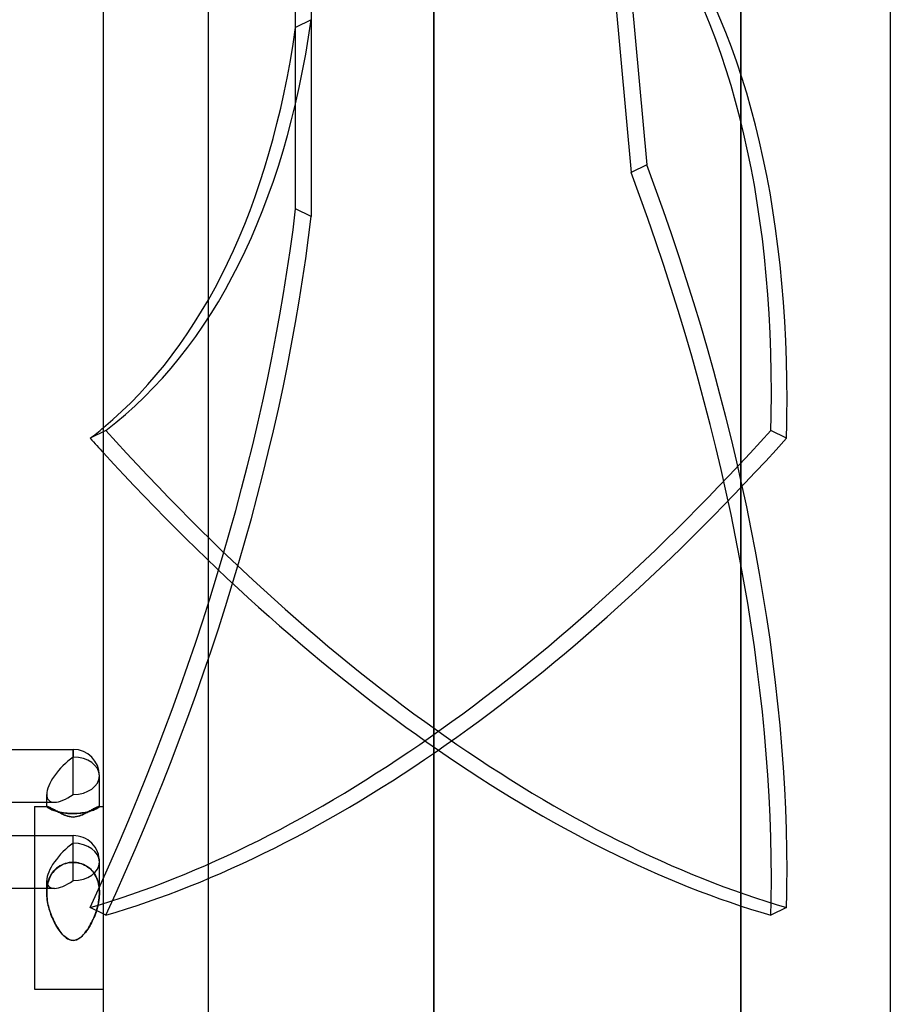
# Model space of a CAD drawing. Header units: millimetres. Extents: x -110 to 102, y -250 to 250.
# Tile 7 of 24: x -10 to 90, y -189 to -76. Entities that reach past the tile are written whole.
import ezdxf

# ---------------------------------------------------------------- set-up
doc = ezdxf.new("R2010")
doc.units = ezdxf.units.MM
doc.layers.add('HIDDEN', color=7, linetype='Continuous')
doc.layers.add('THICK', color=7, linetype='Continuous')

msp = doc.modelspace()

# ---------------------------------------------------------------- linework, layer by layer
at = {"layer": 'HIDDEN'}
for p, q in [((72.9, -204), (72.9, 204)), ((37.8, -204), (37.8, 0)), ((21.98, -97.74), (21.98, -51.66)), ((23.77, -52.1), (23.77, -98.62)), ((58.51, -52.89), (62.14, -92.72)), ((56.66, -53.19), (60.35, -93.6)), ((23.77, -76.13), (21.98, -77.01)), ((62.14, -92.72), (60.35, -93.6)), ((23.77, -98.62), (21.98, -97.74)), ((0.26, -123.09), (-1.53, -123.98)), ((78.13, -123.98), (76.34, -123.09)), ((-3.48, -164.7), (-3.48, -159.56)), ((-3.48, -164.7), (-3.48, -159.56)), ((-6.5, -165.59), (-5.61, -165.59)), ((-6.5, -166.09), (-6.5, -166.08)), ((-6.49, -166.09), (-6.5, -166.09)), ((-6.5, -166.09), (-6.49, -166.11)), ((-6.49, -166.11), (-6.5, -166.09)), ((-6.5, -166.09), (-6.49, -166.09)), ((-6.48, -166.08), (-6.49, -166.08)), ((-6.49, -166.08), (-6.49, -166.08)), ((-6.49, -166.08), (-6.49, -166.09)), ((-6.49, -166.09), (-6.49, -166.08)), ((-6.49, -166.08), (-6.49, -166.08)), ((-6.49, -166.08), (-6.48, -166.08)), ((-6.49, -166.11), (-6.48, -166.12)), ((-6.48, -166.13), (-6.49, -166.11)), ((-6.47, -166.08), (-6.48, -166.08)), ((-6.48, -166.08), (-6.47, -166.08)), ((-6.48, -166.12), (-6.46, -166.15)), ((-6.45, -166.15), (-6.48, -166.13)), ((-6.44, -166.08), (-6.47, -166.08)), ((-6.47, -166.08), (-6.47, -166.08)), ((-6.47, -166.08), (-6.47, -166.08)), ((-6.46, -166.15), (-6.43, -166.17)), ((-6.42, -166.18), (-6.45, -166.15)), ((-6.41, -166.09), (-6.44, -166.08)), ((-6.43, -166.17), (-6.39, -166.2)), ((-6.37, -166.21), (-6.42, -166.18)), ((-6.37, -166.1), (-6.41, -166.09)), ((-6.39, -166.2), (-6.34, -166.24)), ((-6.33, -166.11), (-6.37, -166.1)), ((-6.31, -166.25), (-6.37, -166.21)), ((-6.34, -166.24), (-6.27, -166.27)), ((-6.28, -166.13), (-6.33, -166.11)), ((-6.23, -166.3), (-6.31, -166.25)), ((-6.22, -166.15), (-6.28, -166.13)), ((-6.27, -166.27), (-6.2, -166.31)), ((-6.14, -166.34), (-6.23, -166.3)), ((-6.16, -166.18), (-6.22, -166.15)), ((-6.2, -166.31), (-6.11, -166.36)), ((-6.09, -166.21), (-6.16, -166.18)), ((-6.04, -166.39), (-6.14, -166.34)), ((-6.11, -166.36), (-6.02, -166.4)), ((-6.02, -166.25), (-6.09, -166.21)), ((-5.93, -166.44), (-6.04, -166.39)), ((-5.94, -166.29), (-6.02, -166.25)), ((-6.02, -166.4), (-5.91, -166.45)), ((-5.86, -166.33), (-5.94, -166.29)), ((-5.8, -166.49), (-5.93, -166.44)), ((-5.91, -166.45), (-5.79, -166.49)), ((-5.78, -166.37), (-5.86, -166.33)), ((-5.66, -166.54), (-5.8, -166.49)), ((-5.79, -166.49), (-5.67, -166.54)), ((-5.69, -166.42), (-5.78, -166.37)), ((-5.6, -166.47), (-5.69, -166.42)), ((-5.67, -166.54), (-5.53, -166.58)), ((-5.52, -166.59), (-5.66, -166.54)), ((-5.5, -166.52), (-5.6, -166.47)), ((-5.53, -166.58), (-5.39, -166.63)), ((-5.36, -166.64), (-5.52, -166.59)), ((-5.4, -166.57), (-5.5, -166.52)), ((-5.3, -166.63), (-5.4, -166.57)), ((-1.57, -166.58), (-1.68, -166.64)), ((-1.6, -166.64), (-1.44, -166.59)), ((-1.46, -166.52), (-1.57, -166.58)), ((-1.42, -166.58), (-1.57, -166.63)), ((-1.36, -166.47), (-1.46, -166.52)), ((-1.44, -166.59), (-1.3, -166.54)), ((-1.29, -166.54), (-1.42, -166.58)), ((-1.26, -166.41), (-1.36, -166.47)), ((-1.3, -166.54), (-1.16, -166.49)), ((-1.16, -166.49), (-1.29, -166.54)), ((-1.17, -166.36), (-1.26, -166.41)), ((-1.08, -166.32), (-1.17, -166.36)), ((-1.05, -166.44), (-1.16, -166.49)), ((-1.16, -166.49), (-1.03, -166.44)), ((-0.99, -166.27), (-1.08, -166.32)), ((-0.94, -166.4), (-1.05, -166.44)), ((-1.03, -166.44), (-0.92, -166.39)), ((-0.91, -166.23), (-0.99, -166.27)), ((-0.84, -166.35), (-0.94, -166.4)), ((-0.92, -166.39), (-0.82, -166.34)), ((-0.84, -166.2), (-0.91, -166.23)), ((-0.77, -166.17), (-0.84, -166.2)), ((-0.76, -166.31), (-0.84, -166.35)), ((-0.82, -166.34), (-0.73, -166.3)), ((-0.71, -166.14), (-0.77, -166.17)), ((-0.69, -166.27), (-0.76, -166.31)), ((-0.73, -166.3), (-0.65, -166.25)), ((-0.65, -166.12), (-0.71, -166.14)), ((-0.62, -166.23), (-0.69, -166.27)), ((-0.6, -166.1), (-0.65, -166.12)), ((-0.65, -166.25), (-0.59, -166.21)), ((-0.57, -166.2), (-0.62, -166.23)), ((-0.56, -166.09), (-0.6, -166.1)), ((-0.59, -166.21), (-0.54, -166.18)), ((-0.53, -166.17), (-0.57, -166.2)), ((-0.52, -166.08), (-0.56, -166.09)), ((-0.54, -166.18), (-0.51, -166.15)), ((-0.5, -166.14), (-0.53, -166.17)), ((-0.5, -166.08), (-0.52, -166.08)), ((-0.51, -166.15), (-0.48, -166.13)), ((-0.5, -166.08), (-0.49, -166.08)), ((-0.49, -166.08), (-0.5, -166.08)), ((-0.48, -166.12), (-0.5, -166.14)), ((-0.49, -166.08), (-0.48, -166.08)), ((-0.48, -166.08), (-0.49, -166.08)), ((-0.48, -166.08), (-0.47, -166.08)), ((-0.47, -166.08), (-0.48, -166.08)), ((-0.47, -166.11), (-0.48, -166.12)), ((-0.48, -166.13), (-0.47, -166.11)), ((-0.47, -166.08), (-0.47, -166.08)), ((-0.47, -166.08), (-0.47, -166.09)), ((-0.47, -166.09), (-0.47, -166.08)), ((-0.47, -166.08), (-0.47, -166.08)), ((-0.47, -166.09), (-0.46, -166.09)), ((-0.46, -166.09), (-0.47, -166.11)), ((-0.47, -166.11), (-0.46, -166.09)), ((-0.46, -166.09), (-0.47, -166.09)), ((-0.46, -166.09), (-0.46, -166.08)), ((-5.39, -166.63), (-5.23, -166.67)), ((-5.18, -166.68), (-5.36, -166.64)), ((-5.19, -166.69), (-5.3, -166.63)), ((-5.23, -166.67), (-5.06, -166.71)), ((-5.08, -166.75), (-5.19, -166.69)), ((-4.99, -166.73), (-5.18, -166.68)), ((-4.95, -166.82), (-5.08, -166.75)), ((-5.06, -166.71), (-4.88, -166.75)), ((-4.79, -166.77), (-4.99, -166.73)), ((-4.82, -166.89), (-4.95, -166.82)), ((-4.88, -166.75), (-4.69, -166.79)), ((-4.69, -166.95), (-4.82, -166.89)), ((-4.59, -166.81), (-4.79, -166.77)), ((-4.69, -166.79), (-4.5, -166.82)), ((-4.55, -167.02), (-4.69, -166.95)), ((-4.37, -166.84), (-4.59, -166.81)), ((-4.4, -167.08), (-4.55, -167.02)), ((-4.5, -166.82), (-4.3, -166.85)), ((-4.25, -167.14), (-4.4, -167.08)), ((-4.15, -166.86), (-4.37, -166.84)), ((-4.3, -166.85), (-4.09, -166.87)), ((-4.07, -167.2), (-4.25, -167.14)), ((-3.92, -166.88), (-4.15, -166.86)), ((-4.09, -166.87), (-3.89, -166.88)), ((-3.88, -167.24), (-4.07, -167.2)), ((-3.7, -166.89), (-3.92, -166.88)), ((-3.89, -166.88), (-3.68, -166.89)), ((-3.68, -167.28), (-3.88, -167.24)), ((-3.48, -166.89), (-3.7, -166.89)), ((-3.68, -166.89), (-3.48, -166.89)), ((-3.48, -167.29), (-3.68, -167.28)), ((-3.28, -166.89), (-3.48, -166.89)), ((-3.48, -166.89), (-3.26, -166.89)), ((-3.26, -167.27), (-3.48, -167.29)), ((-3.07, -166.88), (-3.28, -166.89)), ((-3.26, -166.89), (-3.04, -166.88)), ((-3.05, -167.24), (-3.26, -167.27)), ((-2.87, -166.87), (-3.07, -166.88)), ((-2.85, -167.18), (-3.05, -167.24)), ((-3.04, -166.88), (-2.81, -166.86)), ((-2.66, -166.85), (-2.87, -166.87)), ((-2.67, -167.12), (-2.85, -167.18)), ((-2.81, -166.86), (-2.59, -166.84)), ((-2.51, -167.06), (-2.67, -167.12)), ((-2.46, -166.82), (-2.66, -166.85)), ((-2.59, -166.84), (-2.37, -166.81)), ((-2.35, -166.99), (-2.51, -167.06)), ((-2.27, -166.79), (-2.46, -166.82)), ((-2.37, -166.81), (-2.17, -166.77)), ((-2.2, -166.92), (-2.35, -166.99)), ((-2.08, -166.75), (-2.27, -166.79)), ((-2.06, -166.85), (-2.2, -166.92)), ((-2.17, -166.77), (-1.97, -166.73)), ((-1.9, -166.71), (-2.08, -166.75)), ((-1.92, -166.77), (-2.06, -166.85)), ((-1.97, -166.73), (-1.78, -166.68)), ((-1.8, -166.71), (-1.92, -166.77)), ((-1.73, -166.67), (-1.9, -166.71)), ((-1.68, -166.64), (-1.8, -166.71)), ((-1.78, -166.68), (-1.6, -166.64)), ((-1.57, -166.63), (-1.73, -166.67)), ((-7.89, -169.4), (-3.48, -169.4)), ((-3.48, -174.55), (-3.48, -169.4)), ((-3.48, -174.55), (-3.48, -169.4)), ((-5.67, -173.45), (-5.54, -173.3)), ((-5.52, -173.29), (-5.66, -173.44)), ((-5.54, -173.3), (-5.39, -173.17)), ((-5.36, -173.14), (-5.52, -173.29)), ((-5.39, -173.17), (-5.23, -173.04)), ((-5.18, -173.01), (-5.36, -173.14)), ((-5.23, -173.04), (-5.06, -172.93)), ((-4.99, -172.88), (-5.18, -173.01)), ((-5.06, -172.93), (-4.88, -172.82)), ((-4.79, -172.77), (-4.99, -172.88)), ((-4.88, -172.82), (-4.69, -172.73)), ((-4.59, -172.68), (-4.79, -172.77)), ((-4.69, -172.73), (-4.5, -172.65)), ((-4.37, -172.6), (-4.59, -172.68)), ((-4.5, -172.65), (-4.3, -172.58)), ((-4.15, -172.55), (-4.37, -172.6)), ((-4.3, -172.58), (-4.09, -172.53)), ((-3.92, -172.5), (-4.15, -172.55)), ((-4.09, -172.53), (-3.89, -172.5)), ((-3.7, -172.48), (-3.92, -172.5)), ((-3.89, -172.5), (-3.68, -172.48)), ((-3.48, -172.47), (-3.7, -172.48)), ((-3.68, -172.48), (-3.48, -172.47)), ((-3.48, -172.47), (-3.26, -172.48)), ((-3.28, -172.48), (-3.48, -172.47)), ((-3.07, -172.5), (-3.28, -172.48)), ((-3.26, -172.48), (-3.04, -172.5)), ((-2.87, -172.53), (-3.07, -172.5)), ((-3.04, -172.5), (-2.81, -172.55)), ((-2.66, -172.58), (-2.87, -172.53)), ((-2.81, -172.55), (-2.59, -172.6)), ((-2.46, -172.65), (-2.66, -172.58)), ((-2.59, -172.6), (-2.37, -172.68)), ((-2.27, -172.73), (-2.46, -172.65)), ((-2.37, -172.68), (-2.17, -172.77)), ((-2.08, -172.82), (-2.27, -172.73)), ((-2.17, -172.77), (-1.97, -172.88)), ((-1.9, -172.93), (-2.08, -172.82)), ((-1.97, -172.88), (-1.78, -173.01)), ((-1.73, -173.04), (-1.9, -172.93)), ((-1.78, -173.01), (-1.6, -173.14)), ((-1.57, -173.17), (-1.73, -173.04)), ((-1.6, -173.14), (-1.44, -173.29)), ((-1.42, -173.3), (-1.57, -173.17)), ((-1.44, -173.29), (-1.3, -173.44)), ((-1.29, -173.45), (-1.42, -173.3)), ((-0.46, -175.94), (-0.46, -172.42)), ((-0.46, -175.94), (-0.46, -172.42)), ((-6.23, -174.39), (-6.31, -174.6)), ((-6.27, -174.51), (-6.2, -174.31)), ((-6.14, -174.18), (-6.23, -174.39)), ((-6.2, -174.31), (-6.12, -174.12)), ((-6.04, -173.98), (-6.14, -174.18)), ((-6.12, -174.12), (-6.02, -173.94)), ((-5.93, -173.79), (-6.04, -173.98)), ((-6.02, -173.94), (-5.91, -173.77)), ((-5.8, -173.61), (-5.93, -173.79)), ((-5.91, -173.77), (-5.8, -173.6)), ((-5.66, -173.44), (-5.8, -173.61)), ((-5.8, -173.6), (-5.67, -173.45)), ((-1.3, -173.44), (-1.16, -173.61)), ((-1.16, -173.6), (-1.29, -173.45)), ((-1.05, -173.77), (-1.16, -173.6)), ((-1.16, -173.61), (-1.03, -173.79)), ((-0.94, -173.94), (-1.05, -173.77)), ((-1.03, -173.79), (-0.92, -173.98)), ((-0.84, -174.12), (-0.94, -173.94)), ((-0.92, -173.98), (-0.82, -174.18)), ((-0.76, -174.31), (-0.84, -174.12)), ((-0.82, -174.18), (-0.73, -174.39)), ((-0.69, -174.51), (-0.76, -174.31)), ((-0.73, -174.39), (-0.65, -174.6)), ((-7.89, -175.43), (-5.61, -175.43)), ((-6.5, -175.94), (-6.5, -174.55)), ((-6.5, -175.94), (-6.5, -174.55)), ((-6.48, -175.5), (-6.49, -175.72)), ((-6.49, -175.74), (-6.48, -175.53)), ((-6.45, -175.27), (-6.48, -175.5)), ((-6.48, -175.53), (-6.46, -175.33)), ((-6.46, -175.33), (-6.43, -175.12)), ((-6.42, -175.05), (-6.45, -175.27)), ((-6.43, -175.12), (-6.39, -174.91)), ((-6.37, -174.82), (-6.42, -175.05)), ((-6.39, -174.91), (-6.34, -174.71)), ((-6.31, -174.6), (-6.37, -174.82)), ((-6.34, -174.71), (-6.27, -174.51)), ((-0.62, -174.71), (-0.69, -174.51)), ((-0.65, -174.6), (-0.59, -174.82)), ((-0.57, -174.91), (-0.62, -174.71)), ((-0.59, -174.82), (-0.54, -175.05)), ((-0.53, -175.12), (-0.57, -174.91)), ((-0.54, -175.05), (-0.51, -175.27)), ((-0.5, -175.33), (-0.53, -175.12)), ((-0.51, -175.27), (-0.48, -175.5)), ((-0.48, -175.53), (-0.5, -175.33)), ((-0.48, -175.5), (-0.47, -175.72)), ((-0.47, -175.74), (-0.48, -175.53)), ((-6.49, -175.72), (-6.5, -175.94)), ((-6.5, -175.94), (-6.49, -175.74)), ((-6.5, -175.94), (-6.49, -176.16)), ((-6.49, -176.15), (-6.5, -175.94)), ((-6.48, -176.35), (-6.49, -176.15)), ((-6.49, -176.16), (-6.48, -176.38)), ((-6.46, -176.56), (-6.48, -176.35)), ((-6.48, -176.38), (-6.46, -176.6)), ((-6.44, -176.76), (-6.46, -176.56)), ((-6.46, -176.6), (-6.43, -176.82)), ((-0.5, -176.6), (-0.53, -176.82)), ((-0.52, -176.76), (-0.5, -176.56)), ((-0.5, -176.56), (-0.48, -176.35)), ((-0.48, -176.38), (-0.5, -176.6)), ((-0.48, -176.35), (-0.47, -176.15)), ((-0.47, -176.16), (-0.48, -176.38)), ((-0.47, -175.72), (-0.46, -175.94)), ((-0.46, -175.94), (-0.47, -175.74)), ((-0.46, -175.94), (-0.47, -176.16)), ((-0.47, -176.15), (-0.46, -175.94)), ((-6.4, -176.97), (-6.44, -176.76)), ((-6.43, -176.82), (-6.39, -177.04)), ((-6.37, -177.18), (-6.4, -176.97)), ((-6.39, -177.04), (-6.35, -177.27)), ((-6.32, -177.39), (-6.37, -177.18)), ((-6.35, -177.27), (-6.3, -177.49)), ((-6.27, -177.6), (-6.32, -177.39)), ((-6.3, -177.49), (-6.24, -177.71)), ((-6.21, -177.81), (-6.27, -177.6)), ((-6.24, -177.71), (-6.18, -177.93)), ((-6.15, -178.01), (-6.21, -177.81)), ((0.26, -178.52), (-1.53, -177.64)), ((-0.81, -178.01), (-0.75, -177.81)), ((-0.72, -177.71), (-0.78, -177.93)), ((-0.75, -177.81), (-0.69, -177.6)), ((-0.66, -177.49), (-0.72, -177.71)), ((-0.69, -177.6), (-0.64, -177.39)), ((-0.61, -177.27), (-0.66, -177.49)), ((-0.64, -177.39), (-0.59, -177.18)), ((-0.57, -177.04), (-0.61, -177.27)), ((-0.59, -177.18), (-0.56, -176.97)), ((-0.53, -176.82), (-0.57, -177.04)), ((-0.56, -176.97), (-0.52, -176.76)), ((78.13, -177.64), (76.34, -178.52)), ((-6.18, -177.93), (-6.11, -178.15)), ((-6.08, -178.21), (-6.15, -178.01)), ((-6.11, -178.15), (-6.03, -178.36)), ((-6.01, -178.41), (-6.08, -178.21)), ((-6.03, -178.36), (-5.95, -178.57)), ((-5.93, -178.61), (-6.01, -178.41)), ((-5.95, -178.57), (-5.86, -178.78)), ((-5.85, -178.81), (-5.93, -178.61)), ((-5.86, -178.78), (-5.77, -178.98)), ((-5.77, -179), (-5.85, -178.81)), ((-5.77, -178.98), (-5.68, -179.18)), ((-1.19, -178.98), (-1.28, -179.18)), ((-1.1, -178.78), (-1.19, -178.98)), ((-1.19, -179), (-1.11, -178.81)), ((-1.11, -178.81), (-1.03, -178.61)), ((-1.01, -178.57), (-1.1, -178.78)), ((-1.03, -178.61), (-0.95, -178.41)), ((-0.93, -178.36), (-1.01, -178.57)), ((-0.95, -178.41), (-0.88, -178.21)), ((-0.85, -178.15), (-0.93, -178.36)), ((-0.88, -178.21), (-0.81, -178.01)), ((-0.78, -177.93), (-0.85, -178.15)), ((-5.68, -179.18), (-5.77, -179)), ((-5.68, -179.18), (-5.58, -179.38)), ((-5.59, -179.36), (-5.68, -179.18)), ((-5.49, -179.54), (-5.59, -179.36)), ((-5.58, -179.38), (-5.48, -179.56)), ((-5.4, -179.71), (-5.49, -179.54)), ((-5.48, -179.56), (-5.38, -179.75)), ((-5.3, -179.88), (-5.4, -179.71)), ((-5.38, -179.75), (-5.27, -179.93)), ((-5.19, -180.05), (-5.3, -179.88)), ((-5.27, -179.93), (-5.15, -180.11)), ((-5.07, -180.22), (-5.19, -180.05)), ((-5.15, -180.11), (-5.02, -180.29)), ((-1.81, -180.11), (-1.94, -180.29)), ((-1.89, -180.22), (-1.77, -180.05)), ((-1.69, -179.93), (-1.81, -180.11)), ((-1.77, -180.05), (-1.66, -179.88)), ((-1.58, -179.75), (-1.69, -179.93)), ((-1.66, -179.88), (-1.56, -179.71)), ((-1.48, -179.56), (-1.58, -179.75)), ((-1.56, -179.71), (-1.47, -179.54)), ((-1.38, -179.38), (-1.48, -179.56)), ((-1.47, -179.54), (-1.37, -179.36)), ((-1.28, -179.18), (-1.38, -179.38)), ((-1.37, -179.36), (-1.28, -179.18)), ((-1.28, -179.18), (-1.19, -179)), ((-4.95, -180.39), (-5.07, -180.22)), ((-5.02, -180.29), (-4.89, -180.47)), ((-4.82, -180.55), (-4.95, -180.39)), ((-4.89, -180.47), (-4.75, -180.64)), ((-4.68, -180.71), (-4.82, -180.55)), ((-4.75, -180.64), (-4.6, -180.8)), ((-4.54, -180.86), (-4.68, -180.71)), ((-4.6, -180.8), (-4.44, -180.95)), ((-4.4, -180.99), (-4.54, -180.86)), ((-4.44, -180.95), (-4.28, -181.08)), ((-4.24, -181.11), (-4.4, -180.99)), ((-4.28, -181.08), (-4.11, -181.2)), ((-4.07, -181.22), (-4.24, -181.11)), ((-4.11, -181.2), (-3.91, -181.3)), ((-3.88, -181.31), (-4.07, -181.22)), ((-3.08, -181.31), (-2.89, -181.22)), ((-2.85, -181.2), (-3.05, -181.3)), ((-2.89, -181.22), (-2.72, -181.11)), ((-2.68, -181.08), (-2.85, -181.2)), ((-2.72, -181.11), (-2.56, -180.99)), ((-2.52, -180.95), (-2.68, -181.08)), ((-2.56, -180.99), (-2.42, -180.86)), ((-2.36, -180.8), (-2.52, -180.95)), ((-2.42, -180.86), (-2.28, -180.71)), ((-2.21, -180.64), (-2.36, -180.8)), ((-2.28, -180.71), (-2.14, -180.55)), ((-2.07, -180.47), (-2.21, -180.64)), ((-2.14, -180.55), (-2.01, -180.39)), ((-1.94, -180.29), (-2.07, -180.47)), ((-2.01, -180.39), (-1.89, -180.22)), ((-3.91, -181.3), (-3.7, -181.37)), ((-3.68, -181.37), (-3.88, -181.31)), ((-3.7, -181.37), (-3.48, -181.39)), ((-3.48, -181.39), (-3.68, -181.37)), ((-3.26, -181.37), (-3.48, -181.39)), ((-3.48, -181.39), (-3.28, -181.37)), ((-3.28, -181.37), (-3.08, -181.31)), ((-3.05, -181.3), (-3.26, -181.37))]:
    msp.add_line(p, q, dxfattribs=at)
msp.add_arc((-3.48, -172.42), 3.02, 359.9999, 90, dxfattribs=at)
msp.add_arc((-3.48, -172.42), 3.02, 359.9999, 90, dxfattribs=at)
for centre, major_axis, ratio, start_param, end_param in [((-26.45, -190.8), (-70.77, -143.5), 0.520026, 2.329735, 2.895789), ((-24.66, -191.68), (70.77, 143.5), 0.520026, -0.811857, -0.245804), ((-77.72, 15.93), (-70.77, 143.5), 0.520026, -3.039891, -2.492359), ((-79.51, 15.04), (-70.77, 143.5), 0.520026, -3.016787, -2.492359), ((-24.66, -101.33), (-70.77, 143.5), 0.520026, -2.329735, -1.763682), ((-26.45, -102.22), (70.77, -143.5), 0.520026, 0.811857, 1.377911), ((-79.51, -147.87), (70.77, 143.5), 0.520026, -1.522014, -0.974481), ((-77.72, -148.76), (70.77, 143.5), 0.520026, -1.522014, -0.974481), ((-26.45, -190.8), (-70.77, -143.5), 0.520026, 2.296518, 2.329735), ((-24.66, -191.68), (70.77, 143.5), 0.520026, -0.845075, -0.811857), ((37.4, 0.44), (-86.7, -175.78), 0.520026, 0.44478, 1.073098), ((39.2, 0.44), (-86.7, 175.78), 0.520026, 2.068494, 2.696813), ((39.2, -0.44), (86.7, 175.78), 0.520026, -2.696813, -2.068494), ((37.4, -0.44), (86.7, -175.78), 0.520026, -1.06037, -0.44478), ((-3.48, -162.57), (2.79, 2.79), 0.414214, 1.178097, 2.748894), ((-3.48, -162.57), (3.02, 0), 0.707107, 0, 1.570796), ((-3.48, -162.57), (3.02, 0), 0.707107, -1.570796, 0), ((-3.48, -162.57), (3.02, 0), 0.707107, -1.570796, 0), ((-3.48, -162.57), (2.79, 2.79), 0.414214, 2.748894, 3.534292), ((-3.48, -162.57), (2.79, 2.79), 0.414214, 2.748894, 3.534292), ((-3.48, -162.57), (2.79, 2.79), 0.414214, -2.748894, -1.963495), ((-3.48, -162.57), (2.79, 2.79), 0.414214, -2.748894, -1.963495), ((-3.48, -172.42), (2.79, 2.79), 0.414214, 1.178097, 2.748894), ((-3.48, -172.42), (2.79, 2.79), 0.414214, 1.178097, 2.748894), ((-3.48, -172.42), (3.02, 0), 0.707107, 0, 1.570796), ((-3.48, -172.42), (3.02, 0), 0.707107, 0, 1.570796), ((-3.48, -172.42), (3.02, 0), 0.707107, -1.570796, 0), ((-3.48, -172.42), (3.02, 0), 0.707107, -1.570796, 0), ((-26.45, -102.22), (70.77, -143.5), 0.520026, 0.77864, 0.811857), ((-24.66, -101.33), (-70.77, 143.5), 0.520026, -2.362953, -2.329735), ((-3.48, -172.42), (2.79, 2.79), 0.414214, 2.748894, 3.534292), ((-3.48, -172.42), (2.79, 2.79), 0.414214, 2.748894, 3.534292), ((-3.48, -172.42), (2.79, 2.79), 0.414214, -2.748894, -1.963495), ((-3.48, -172.42), (2.79, 2.79), 0.414214, -2.748894, -1.963495)]:
    msp.add_ellipse(centre, major_axis=major_axis, ratio=ratio, start_param=start_param, end_param=end_param, dxfattribs=at)
at = {"layer": 'THICK'}
for p, q in [((0, -240), (0, 240)), ((12, -240), (12, 240)), ((90, 205), (90, -205)), ((72.9, 204), (72.9, -204)), ((37.8, 0), (37.8, -204)), ((-74.85, -159.56), (-3.48, -159.56)), ((-3.48, -159.56), (-3.48, -160.44)), ((-0.46, -166.08), (-0.46, -162.57)), ((-6.5, -166.08), (-6.5, -164.7)), ((-76.98, -165.59), (-6.5, -165.59)), ((-7.89, -166.08), (-7.89, -169.13)), ((-7.89, -166.08), (-6.47, -166.08)), ((-6.47, -166.08), (-6.44, -166.08)), ((-6.44, -166.08), (-6.4, -166.09)), ((-6.4, -166.09), (-6.36, -166.1)), ((-6.36, -166.1), (-6.31, -166.12)), ((-6.31, -166.12), (-6.25, -166.14)), ((-6.25, -166.14), (-6.19, -166.17)), ((-6.19, -166.17), (-6.12, -166.2)), ((-6.12, -166.2), (-6.05, -166.23)), ((-6.05, -166.23), (-5.97, -166.27)), ((-5.97, -166.27), (-5.88, -166.32)), ((-5.88, -166.32), (-5.79, -166.36)), ((-5.79, -166.36), (-5.7, -166.41)), ((-5.7, -166.41), (-5.6, -166.47)), ((-5.6, -166.47), (-5.5, -166.52)), ((-5.5, -166.52), (-5.39, -166.58)), ((-5.39, -166.58), (-5.28, -166.64)), ((-1.66, -166.63), (-1.56, -166.57)), ((-1.56, -166.57), (-1.46, -166.52)), ((-1.46, -166.52), (-1.36, -166.47)), ((-1.36, -166.47), (-1.27, -166.42)), ((-1.27, -166.42), (-1.19, -166.37)), ((-1.19, -166.37), (-1.1, -166.33)), ((-1.1, -166.33), (-1.02, -166.29)), ((-1.02, -166.29), (-0.94, -166.25)), ((-0.94, -166.25), (-0.87, -166.21)), ((-0.87, -166.21), (-0.8, -166.18)), ((-0.8, -166.18), (-0.74, -166.15)), ((-0.74, -166.15), (-0.68, -166.13)), ((-0.68, -166.13), (-0.63, -166.11)), ((-0.63, -166.11), (-0.59, -166.1)), ((-0.59, -166.1), (-0.55, -166.09)), ((-0.55, -166.09), (-0.52, -166.08)), ((-0.52, -166.08), (-0.5, -166.08)), ((-0.49, -166.08), (0, -166.08)), ((-5.28, -166.64), (-5.16, -166.71)), ((-5.16, -166.71), (-5.04, -166.77)), ((-5.04, -166.77), (-4.9, -166.85)), ((-4.9, -166.85), (-4.76, -166.92)), ((-4.76, -166.92), (-4.61, -166.99)), ((-4.61, -166.99), (-4.45, -167.06)), ((-4.45, -167.06), (-4.29, -167.12)), ((-4.29, -167.12), (-4.11, -167.18)), ((-4.11, -167.18), (-3.91, -167.24)), ((-3.91, -167.24), (-3.7, -167.27)), ((-3.7, -167.27), (-3.48, -167.29)), ((-3.48, -167.29), (-3.28, -167.28)), ((-3.28, -167.28), (-3.08, -167.24)), ((-3.08, -167.24), (-2.89, -167.2)), ((-2.89, -167.2), (-2.71, -167.14)), ((-2.71, -167.14), (-2.56, -167.08)), ((-2.56, -167.08), (-2.41, -167.02)), ((-2.41, -167.02), (-2.27, -166.95)), ((-2.27, -166.95), (-2.14, -166.89)), ((-2.14, -166.89), (-2.01, -166.82)), ((-2.01, -166.82), (-1.88, -166.75)), ((-1.88, -166.75), (-1.77, -166.69)), ((-1.77, -166.69), (-1.66, -166.63)), ((-74.85, -169.4), (-7.89, -169.4)), ((-7.89, -169.13), (-7.89, -186.96)), ((-76.98, -175.43), (-7.89, -175.43)), ((-7.89, -186.96), (0, -186.96))]:
    msp.add_line(p, q, dxfattribs=at)
msp.add_arc((-3.48, -162.57), 3.02, 0.0002, 90, dxfattribs=at)
for centre, major_axis, ratio, start_param, end_param in [((-79.51, 15.04), (-70.77, 143.5), 0.520026, -3.039891, -3.016787), ((37.4, -0.44), (86.7, -175.78), 0.520026, -1.073098, -1.06037), ((-3.48, -162.57), (2.79, 2.79), 0.414214, 1.178097, 2.748894), ((-3.48, -162.57), (3.02, 0), 0.707107, 0, 1.570796)]:
    msp.add_ellipse(centre, major_axis=major_axis, ratio=ratio, start_param=start_param, end_param=end_param, dxfattribs=at)

doc.saveas('drawing.dxf')
